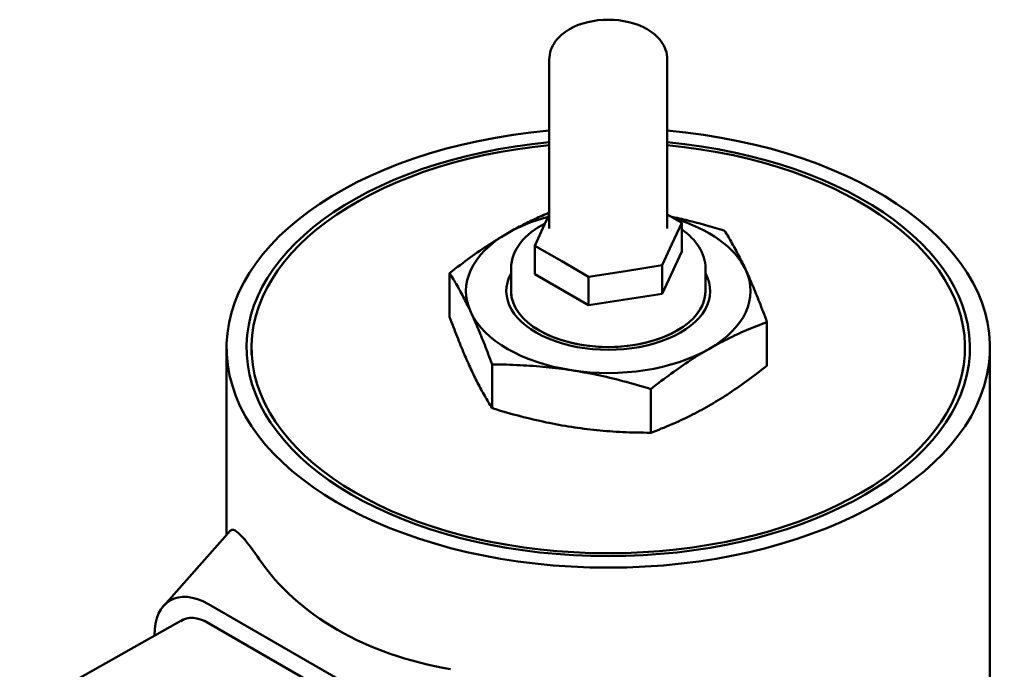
# Model space of a CAD drawing. Header units: millimetres. Extents: x 185 to 1856, y 145 to 1263.
# Tile 69 of 69: x 1593 to 1734, y 799 to 892. Entities that reach past the tile are written whole.
import ezdxf

# ---------------------------------------------------------------- set-up
doc = ezdxf.new("R2010")
doc.units = ezdxf.units.MM
doc.header["$LTSCALE"] = 5
doc.layers.add('Sichtbare Kanten(DIN)', color=7, linetype='Continuous', lineweight=50)

msp = doc.modelspace()

# ---------------------------------------------------------------- linework, layer by layer
at = {"layer": 'Sichtbare Kanten(DIN)'}
for p, q in [((1668.88, 886.42), (1668.88, 862.06)), ((1685.88, 886.42), (1685.88, 862.06)), ((1668.88, 864.12), (1668.21, 862.66)), ((1687.98, 862.88), (1685.88, 864.09)), ((1668.21, 862.66), (1666.79, 859.61)), ((1686.56, 859.83), (1687.98, 862.88)), ((1687.98, 862.88), (1687.98, 858.79)), ((1685.14, 856.78), (1686.56, 859.83)), ((1666.79, 859.61), (1670.67, 857.38)), ((1666.79, 859.61), (1666.79, 855.52)), ((1685.14, 852.69), (1687.98, 858.79)), ((1670.67, 857.38), (1674.55, 855.14)), ((1654.52, 849.37), (1654.52, 855.66)), ((1663.38, 853.07), (1663.38, 856.34)), ((1666.79, 855.52), (1674.55, 851.06)), ((1674.55, 855.14), (1679.84, 855.96)), ((1679.84, 855.96), (1685.14, 856.78)), ((1685.14, 856.78), (1685.14, 852.69)), ((1691.38, 853.07), (1691.38, 856.34)), ((1674.55, 855.14), (1674.55, 851.06)), ((1674.55, 851.06), (1685.14, 852.69)), ((1700.25, 842.31), (1700.25, 848.6)), ((1622.38, 844.9), (1622.38, 817.95)), ((1625.98, 844.9), (1625.98, 843.88)), ((1728.78, 844.9), (1728.78, 843.88)), ((1732.38, 844.9), (1732.38, 734.53)), ((1660.65, 836.2), (1660.65, 842.49)), ((1683.51, 832.67), (1683.51, 838.96)), ((1613.32, 807.73), (1622.9, 818.53)), ((1647.33, 792.09), (1619.76, 807.97)), ((1616.14, 805.74), (1592.57, 792.5)), ((1619.76, 805.25), (1647.33, 789.37)), ((1611.98, 803.45), (1611.98, 803.4))]:
    msp.add_line(p, q, dxfattribs=at)
at = {"layer": 'Sichtbare Kanten(DIN)', "flags": 128}
for points in [[(1685.88, 886.42), (1685.87, 886.77), (1685.82, 887.12), (1685.75, 887.47), (1685.65, 887.8), (1685.52, 888.13), (1685.37, 888.44), (1685.2, 888.73), (1685.01, 889.02), (1684.81, 889.29), (1684.58, 889.54), (1684.1, 890.01), (1683.56, 890.43), (1682.98, 890.8), (1682.36, 891.12), (1681.71, 891.4), (1681.04, 891.63), (1680.34, 891.82), (1679.62, 891.97), (1678.88, 892.08), (1678.13, 892.14), (1677.38, 892.16), (1676.63, 892.14), (1675.89, 892.08), (1675.15, 891.97), (1674.43, 891.82), (1673.73, 891.63), (1673.06, 891.4), (1672.41, 891.12), (1671.79, 890.8), (1671.21, 890.43), (1670.67, 890.01), (1670.19, 889.54), (1669.96, 889.29), (1669.75, 889.02), (1669.56, 888.73), (1669.39, 888.44), (1669.25, 888.13), (1669.12, 887.8), (1669.02, 887.47), (1668.95, 887.12), (1668.9, 886.77), (1668.88, 886.42)], [(1662.89, 861.42), (1663.14, 861.56), (1663.38, 861.7), (1663.63, 861.84), (1663.87, 861.97), (1664.12, 862.1), (1664.36, 862.24), (1664.61, 862.37), (1664.85, 862.49), (1665.1, 862.62), (1665.34, 862.75), (1665.59, 862.87), (1665.84, 862.99), (1666.09, 863.11), (1666.33, 863.23), (1666.58, 863.35), (1666.83, 863.47), (1667.09, 863.58), (1667.34, 863.7), (1667.59, 863.81), (1667.85, 863.93), (1668.1, 864.04), (1668.36, 864.15), (1668.62, 864.26), (1668.88, 864.37)], [(1663.38, 856.34), (1663.41, 856.83), (1663.47, 857.31), (1663.58, 857.79), (1663.74, 858.26), (1663.93, 858.72), (1664.16, 859.16), (1664.43, 859.6), (1664.73, 860.02), (1665.07, 860.43), (1665.44, 860.82), (1665.85, 861.19), (1666.28, 861.55), (1666.74, 861.9), (1667.23, 862.22), (1667.74, 862.53), (1668.28, 862.82)], [(1686.39, 863.8), (1686.69, 863.73), (1687, 863.67), (1687.31, 863.6), (1687.61, 863.53), (1687.92, 863.46), (1688.23, 863.39), (1688.54, 863.31), (1688.85, 863.23), (1689.17, 863.16), (1689.48, 863.08), (1689.8, 863), (1690.12, 862.91), (1690.44, 862.83), (1690.76, 862.74), (1691.08, 862.65), (1691.41, 862.56), (1691.74, 862.47), (1692.07, 862.38), (1692.41, 862.28), (1692.74, 862.18), (1693.08, 862.08), (1693.43, 861.98), (1693.77, 861.87), (1694.12, 861.77)], [(1654.52, 855.66), (1654.9, 855.96), (1655.28, 856.25), (1655.66, 856.54), (1656.03, 856.82), (1656.4, 857.1), (1656.76, 857.36), (1657.11, 857.63), (1657.47, 857.89), (1657.82, 858.14), (1658.17, 858.39), (1658.51, 858.63), (1658.86, 858.87), (1659.2, 859.1), (1659.54, 859.33), (1659.88, 859.55), (1660.21, 859.77), (1660.55, 859.99), (1660.88, 860.21), (1661.22, 860.42), (1661.55, 860.62), (1661.88, 860.83), (1662.22, 861.03), (1662.55, 861.22), (1662.89, 861.42)], [(1687.98, 861.93), (1688.36, 861.65), (1688.73, 861.36), (1689.07, 861.06), (1689.39, 860.75), (1689.69, 860.43), (1689.97, 860.1), (1690.23, 859.75), (1690.47, 859.4), (1690.68, 859.04), (1690.86, 858.68), (1691.02, 858.3), (1691.15, 857.92), (1691.25, 857.53), (1691.32, 857.13), (1691.37, 856.74), (1691.38, 856.34)], [(1694.12, 861.77), (1694.26, 861.54), (1694.4, 861.32), (1694.54, 861.1), (1694.68, 860.87), (1694.81, 860.65), (1694.94, 860.43), (1695.07, 860.2), (1695.2, 859.98), (1695.33, 859.75), (1695.46, 859.52), (1695.58, 859.3), (1695.71, 859.07), (1695.84, 858.84), (1695.96, 858.6), (1696.08, 858.37), (1696.21, 858.13), (1696.33, 857.89), (1696.45, 857.65), (1696.57, 857.4), (1696.7, 857.15), (1696.82, 856.9), (1696.94, 856.65), (1697.06, 856.39), (1697.19, 856.13)], [(1657.58, 850.02), (1657.46, 850.28), (1657.34, 850.54), (1657.22, 850.79), (1657.09, 851.04), (1656.97, 851.29), (1656.85, 851.54), (1656.73, 851.78), (1656.6, 852.02), (1656.48, 852.26), (1656.36, 852.49), (1656.23, 852.72), (1656.11, 852.96), (1655.98, 853.19), (1655.86, 853.41), (1655.73, 853.64), (1655.6, 853.87), (1655.47, 854.09), (1655.34, 854.32), (1655.21, 854.54), (1655.07, 854.76), (1654.94, 854.99), (1654.8, 855.21), (1654.66, 855.43), (1654.52, 855.66)], [(1697.19, 856.13), (1697.31, 855.86), (1697.43, 855.59), (1697.55, 855.32), (1697.68, 855.05), (1697.8, 854.77), (1697.92, 854.49), (1698.04, 854.21), (1698.17, 853.92), (1698.29, 853.63), (1698.41, 853.33), (1698.54, 853.03), (1698.66, 852.72), (1698.79, 852.41), (1698.91, 852.1), (1699.04, 851.78), (1699.17, 851.45), (1699.3, 851.12), (1699.43, 850.78), (1699.56, 850.43), (1699.7, 850.08), (1699.83, 849.72), (1699.97, 849.36), (1700.11, 848.98), (1700.25, 848.6)], [(1660.65, 842.49), (1660.51, 842.87), (1660.37, 843.25), (1660.23, 843.61), (1660.09, 843.97), (1659.96, 844.32), (1659.83, 844.67), (1659.7, 845.01), (1659.57, 845.34), (1659.44, 845.67), (1659.31, 845.99), (1659.18, 846.3), (1659.06, 846.61), (1658.93, 846.92), (1658.81, 847.22), (1658.69, 847.52), (1658.56, 847.81), (1658.44, 848.1), (1658.32, 848.38), (1658.2, 848.66), (1658.07, 848.94), (1657.95, 849.21), (1657.83, 849.48), (1657.71, 849.75), (1657.58, 850.02)], [(1654.52, 849.37), (1654.66, 848.98), (1654.8, 848.61), (1654.94, 848.24), (1655.07, 847.88), (1655.21, 847.53), (1655.34, 847.19), (1655.47, 846.85), (1655.6, 846.52), (1655.73, 846.19), (1655.86, 845.87), (1655.98, 845.55), (1656.11, 845.24), (1656.23, 844.94), (1656.36, 844.64), (1656.48, 844.34), (1656.6, 844.05), (1656.73, 843.76), (1656.85, 843.48), (1656.97, 843.2), (1657.09, 842.92), (1657.22, 842.65), (1657.34, 842.37), (1657.46, 842.11), (1657.58, 841.84)], [(1700.25, 848.6), (1699.86, 848.46), (1699.48, 848.31), (1699.11, 848.17), (1698.74, 848.03), (1698.37, 847.88), (1698.01, 847.73), (1697.65, 847.58), (1697.3, 847.43), (1696.95, 847.28), (1696.6, 847.13), (1696.26, 846.97), (1695.91, 846.81), (1695.57, 846.65), (1695.23, 846.49), (1694.89, 846.33), (1694.56, 846.16), (1694.22, 845.99), (1693.89, 845.82), (1693.55, 845.65), (1693.22, 845.47), (1692.88, 845.29), (1692.55, 845.1), (1692.22, 844.92), (1691.88, 844.72)], [(1691.88, 844.72), (1691.54, 844.53), (1691.21, 844.33), (1690.88, 844.13), (1690.54, 843.93), (1690.21, 843.72), (1689.87, 843.51), (1689.54, 843.3), (1689.2, 843.08), (1688.87, 842.86), (1688.53, 842.63), (1688.19, 842.4), (1687.85, 842.17), (1687.51, 841.93), (1687.16, 841.69), (1686.81, 841.44), (1686.46, 841.19), (1686.11, 840.93), (1685.75, 840.67), (1685.39, 840.4), (1685.02, 840.13), (1684.65, 839.84), (1684.28, 839.56), (1683.9, 839.26), (1683.51, 838.96)], [(1657.58, 841.84), (1657.71, 841.58), (1657.83, 841.32), (1657.95, 841.06), (1658.07, 840.81), (1658.2, 840.57), (1658.32, 840.32), (1658.44, 840.08), (1658.56, 839.84), (1658.69, 839.6), (1658.81, 839.37), (1658.93, 839.13), (1659.06, 838.9), (1659.18, 838.67), (1659.31, 838.44), (1659.44, 838.22), (1659.57, 837.99), (1659.7, 837.76), (1659.83, 837.54), (1659.96, 837.32), (1660.09, 837.09), (1660.23, 836.87), (1660.37, 836.65), (1660.51, 836.42), (1660.65, 836.2)], [(1672.08, 841.67), (1671.62, 841.74), (1671.16, 841.8), (1670.71, 841.87), (1670.25, 841.92), (1669.79, 841.98), (1669.34, 842.03), (1668.88, 842.08), (1668.42, 842.13), (1667.96, 842.17), (1667.5, 842.21), (1667.04, 842.25), (1666.57, 842.29), (1666.1, 842.32), (1665.63, 842.35), (1665.15, 842.37), (1664.67, 842.4), (1664.19, 842.42), (1663.7, 842.44), (1663.21, 842.45), (1662.71, 842.47), (1662.2, 842.48), (1661.69, 842.48), (1661.17, 842.49), (1660.65, 842.49)], [(1683.51, 838.96), (1682.99, 839.12), (1682.47, 839.28), (1681.95, 839.43), (1681.45, 839.57), (1680.95, 839.72), (1680.46, 839.85), (1679.97, 839.99), (1679.48, 840.11), (1679, 840.24), (1678.53, 840.36), (1678.05, 840.47), (1677.59, 840.59), (1677.12, 840.7), (1676.66, 840.8), (1676.19, 840.9), (1675.73, 841), (1675.28, 841.1), (1674.82, 841.19), (1674.36, 841.28), (1673.91, 841.36), (1673.45, 841.44), (1672.99, 841.52), (1672.54, 841.6), (1672.08, 841.67)], [(1691.88, 836.55), (1692.22, 836.74), (1692.55, 836.94), (1692.88, 837.14), (1693.22, 837.34), (1693.55, 837.55), (1693.89, 837.76), (1694.22, 837.98), (1694.56, 838.19), (1694.89, 838.41), (1695.23, 838.64), (1695.57, 838.87), (1695.91, 839.1), (1696.26, 839.34), (1696.6, 839.58), (1696.95, 839.83), (1697.3, 840.08), (1697.65, 840.34), (1698.01, 840.6), (1698.37, 840.87), (1698.74, 841.15), (1699.11, 841.43), (1699.48, 841.72), (1699.86, 842.01), (1700.25, 842.31)], [(1660.65, 836.2), (1661.17, 836.04), (1661.69, 835.88), (1662.2, 835.73), (1662.71, 835.59), (1663.21, 835.45), (1663.7, 835.31), (1664.19, 835.18), (1664.67, 835.05), (1665.15, 834.92), (1665.63, 834.8), (1666.1, 834.69), (1666.57, 834.57), (1667.04, 834.47), (1667.5, 834.36), (1667.96, 834.26), (1668.42, 834.16), (1668.88, 834.07), (1669.34, 833.97), (1669.79, 833.89), (1670.25, 833.8), (1670.71, 833.72), (1671.16, 833.64), (1671.62, 833.57), (1672.08, 833.49)], [(1683.51, 832.67), (1683.9, 832.81), (1684.28, 832.96), (1684.65, 833.1), (1685.02, 833.25), (1685.39, 833.39), (1685.75, 833.54), (1686.11, 833.69), (1686.46, 833.84), (1686.81, 833.99), (1687.16, 834.15), (1687.51, 834.3), (1687.85, 834.46), (1688.19, 834.62), (1688.53, 834.78), (1688.87, 834.94), (1689.2, 835.11), (1689.54, 835.28), (1689.87, 835.45), (1690.21, 835.63), (1690.54, 835.8), (1690.88, 835.98), (1691.21, 836.17), (1691.54, 836.36), (1691.88, 836.55)], [(1672.08, 833.49), (1672.54, 833.42), (1672.99, 833.36), (1673.45, 833.3), (1673.91, 833.24), (1674.36, 833.18), (1674.82, 833.13), (1675.28, 833.08), (1675.73, 833.03), (1676.19, 832.99), (1676.66, 832.95), (1677.12, 832.91), (1677.59, 832.87), (1678.05, 832.84), (1678.53, 832.81), (1679, 832.79), (1679.48, 832.76), (1679.97, 832.74), (1680.46, 832.72), (1680.95, 832.71), (1681.45, 832.7), (1681.95, 832.69), (1682.47, 832.68), (1682.99, 832.67), (1683.51, 832.67)], [(1627.09, 814.46), (1626.83, 814.84), (1626.57, 815.21), (1626.32, 815.56), (1626.07, 815.9), (1625.83, 816.22), (1625.6, 816.52), (1625.37, 816.81), (1625.15, 817.08), (1624.94, 817.32), (1624.74, 817.55), (1624.55, 817.76), (1624.36, 817.95), (1624.19, 818.11), (1624.03, 818.26), (1623.87, 818.38), (1623.73, 818.48), (1623.6, 818.56), (1623.47, 818.62), (1623.36, 818.66), (1623.25, 818.68), (1623.15, 818.68), (1623.06, 818.65), (1622.98, 818.6), (1622.9, 818.53)]]:
    msp.add_lwpolyline(points, dxfattribs=at)
at = {"layer": 'Sichtbare Kanten(DIN)'}
for centre, major_axis, ratio, start_param, end_param in [((1677.38, 844.9), (55, 0), 0.575862, 1.725964, 7.698814), ((1677.38, 844.9), (-52.12, 0), 0.575862, 4.876218, 10.831745), ((1677.38, 844.9), (51.4, 0), 0.575862, 1.736929, 7.687849), ((1677.38, 853.07), (-20.5, 0), 0.575862, 5.148549, 5.497787), ((1677.38, 853.07), (20.5, 0), 0.575862, 0.261799, 1.092844), ((1677.38, 853.07), (-20.5, 0), 0.575862, 5.497787, 6.544985), ((1677.38, 853.07), (-14.69, 0), 0.575862, 5.975903, 9.73206), ((1677.38, 853.07), (20.5, 0), 0.575862, 5.497787, 6.544985), ((1677.38, 853.07), (14, 0), 0.575862, 3.141593, 6.283185), ((1677.38, 853.07), (-14, 0), 0.575862, 0, 3.141593), ((1677.38, 853.07), (-20.5, 0), 0.575862, 0.261799, 1.308997), ((1677.38, 853.07), (20.5, 0), 0.575862, 4.45059, 5.497787), ((1677.24, 838.73), (53.72, 16.95), 0.696706, 3.348154, 4.07301), ((1619.76, 798.98), (-5.49, 9.53), 0.578093, 5.499721, 7.070517), ((1619.76, 798.98), (-3.83, 6.65), 0.578093, 5.499721, 6.324688)]:
    msp.add_ellipse(centre, major_axis=major_axis, ratio=ratio, start_param=start_param, end_param=end_param, dxfattribs=at)

doc.saveas('drawing.dxf')
